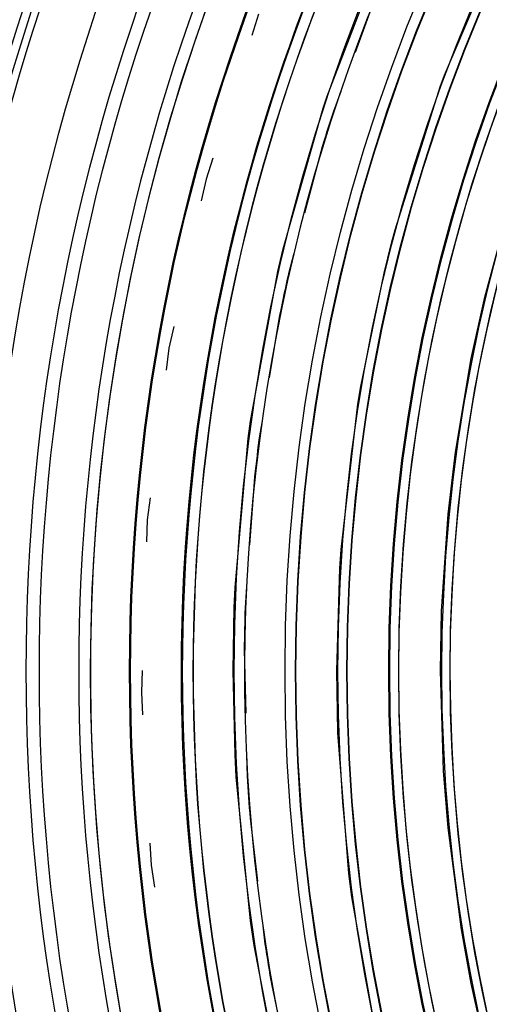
# Model space of a CAD drawing. Header units: millimetres. Extents: x -563 to -60, y -163 to 550.
# Tile 7 of 37: x -421 to -390, y 30 to 94. Entities that reach past the tile are written whole.
import ezdxf

# ---------------------------------------------------------------- set-up
doc = ezdxf.new("R2010")
doc.units = ezdxf.units.MM

# ---------------------------------------------------------------- blocks, each defined once
blk = doc.blocks.new('Stufenlinse__15', base_point=(-427.129, -85.347))
at = {"color": 1, "linetype": 'Continuous'}
for p, q in [((-393.159, 90.081), (-389.285, 99.193)), ((-400.728, 88.721), (-397.094, 98.179)), ((-397.508, 95.395), (-398.916, 91.557)), ((-405.149, 94.011), (-405.581, 92.65)), ((-402.684, 93.225), (-402.221, 94.459)), ((-403.134, 91.986), (-402.684, 93.225)), ((-403.51, 90.916), (-403.134, 91.986)), ((-404.013, 89.432), (-403.51, 90.916)), ((-393.41, 89.401), (-393.159, 90.081)), ((-404.438, 88.125), (-404.013, 89.432)), ((-399.844, 89.027), (-400.316, 87.74)), ((-396.345, 80.113), (-393.41, 89.401)), ((-400.981, 87.958), (-400.728, 88.721)), ((-404.848, 86.813), (-404.438, 88.125)), ((-403.552, 78.883), (-400.981, 87.958)), ((-405.244, 85.497), (-404.848, 86.813)), ((-405.624, 84.176), (-405.244, 85.497)), ((-401.132, 85.147), (-402.175, 81.193)), ((-408.092, 84.738), (-408.524, 83.376)), ((-405.874, 83.275), (-405.624, 84.176)), ((-408.524, 83.376), (-408.831, 81.982)), ((-406.356, 81.453), (-405.874, 83.275)), ((-406.703, 80.066), (-406.356, 81.453)), ((-390.556, 75.763), (-388.963, 81.633)), ((-407.033, 78.676), (-406.703, 80.066)), ((-396.571, 79.257), (-396.345, 80.113)), ((-403.894, 77.418), (-403.552, 78.883)), ((-397.054, 77.323), (-396.571, 79.257)), ((-407.321, 77.4), (-407.033, 78.676)), ((-402.862, 78.59), (-403.211, 77.264)), ((-407.644, 75.885), (-407.321, 77.4)), ((-405.656, 67.768), (-403.894, 77.418)), ((-398.57, 69.888), (-397.054, 77.323)), ((-407.931, 74.447), (-407.644, 75.885)), ((-391.426, 71.802), (-390.556, 75.763)), ((-408.203, 72.992), (-407.931, 74.447)), ((-403.781, 74.606), (-404.449, 70.573)), ((-410.612, 73.872), (-410.919, 72.479)), ((-410.919, 72.479), (-411.097, 71.063)), ((-408.458, 71.533), (-408.203, 72.992)), ((-392.44, 65.771), (-391.426, 71.802)), ((-408.694, 70.071), (-408.458, 71.533)), ((-408.912, 68.606), (-408.694, 70.071)), ((-398.738, 68.855), (-398.57, 69.888)), ((-409.114, 67.123), (-408.912, 68.606)), ((-399.812, 59.497), (-398.738, 68.855)), ((-405.806, 66.652), (-405.656, 67.768)), ((-404.889, 67.914), (-405.113, 66.562)), ((-409.302, 65.604), (-409.114, 67.123)), ((-406.65, 57.04), (-405.806, 66.652)), ((-409.47, 64.083), (-409.302, 65.604)), ((-392.912, 61.776), (-392.44, 65.771)), ((-409.619, 62.56), (-409.47, 64.083)), ((-405.431, 63.862), (-405.718, 59.785)), ((-412.134, 62.825), (-412.312, 61.409)), ((-409.748, 61.035), (-409.619, 62.56)), ((-393.338, 55.514), (-392.912, 61.776)), ((-412.312, 61.409), (-412.361, 59.981)), ((-409.849, 59.647), (-409.748, 61.035)), ((-409.952, 57.929), (-409.849, 59.647)), ((-399.891, 58.292), (-399.812, 59.497)), ((-410.024, 56.354), (-409.952, 57.929)), ((-400.092, 51.653), (-399.891, 58.292)), ((-406.703, 55.754), (-406.65, 57.04)), ((-405.907, 57.097), (-406.004, 55.729)), ((-410.075, 54.777), (-410.024, 56.354)), ((-406.775, 51.653), (-406.703, 55.754)), ((-393.41, 51.653), (-393.338, 55.514)), ((-410.106, 53.2), (-410.075, 54.777)), ((-410.116, 51.653), (-410.106, 53.2)), ((-406.067, 53.012), (-405.971, 48.924)), ((-412.644, 51.684), (-412.693, 50.257)), ((-410.105, 50), (-410.116, 51.653)), ((-406.65, 46.266), (-406.775, 51.653)), ((-400.061, 49.036), (-400.092, 51.653)), ((-393.209, 45.219), (-393.41, 51.653)), ((-412.693, 50.257), (-412.612, 48.832)), ((-410.071, 48.378), (-410.105, 50)), ((-400.02, 47.667), (-400.061, 49.036)), ((-410.016, 46.757), (-410.071, 48.378)), ((-399.314, 38.598), (-400.02, 47.667)), ((-409.939, 45.137), (-410.016, 46.757)), ((-406.574, 44.82), (-406.65, 46.266)), ((-405.908, 46.231), (-405.876, 44.861)), ((-409.849, 43.659), (-409.939, 45.137)), ((-392.912, 41.529), (-393.209, 45.219)), ((-405.656, 35.537), (-406.574, 44.82)), ((-409.715, 41.857), (-409.849, 43.659)), ((-405.685, 42.149), (-405.207, 38.089)), ((-409.568, 40.201), (-409.715, 41.857)), ((-392.057, 34.987), (-392.912, 41.529)), ((-412.139, 40.543), (-412.058, 39.118)), ((-409.398, 38.547), (-409.568, 40.201)), ((-412.058, 39.118), (-411.848, 37.707)), ((-409.205, 36.895), (-409.398, 38.547)), ((-399.122, 37.08), (-399.314, 38.598)), ((-408.987, 35.236), (-409.205, 36.895)), ((-397.579, 28.278), (-399.122, 37.08)), ((-408.743, 33.553), (-408.987, 35.236)), ((-405.423, 33.946), (-405.656, 35.537)), ((-404.892, 35.413), (-404.732, 34.052)), ((-391.426, 31.504), (-392.057, 34.987)), ((-403.676, 24.947), (-405.423, 33.946)), ((-408.475, 31.873), (-408.743, 33.553)), ((-408.182, 30.198), (-408.475, 31.873)), ((-404.287, 31.37), (-403.431, 27.373)), ((-390.556, 27.542), (-391.426, 31.504)), ((-407.866, 28.526), (-408.182, 30.198))]:
    blk.add_line(p, q, dxfattribs=at)
at = {"color": 7, "linetype": 'Continuous'}
blk.add_circle((-290.129, 51.653), 132.472, dxfattribs=at)
at = {"color": 1, "linetype": 'Continuous'}
for radius in [123.328, 123.263, 116.581, 113.304, 113.304, 112.633, 112.601, 109.899, 109.321, 109.289, 106.622, 106.559, 105.976, 102.664]:
    blk.add_circle((-290.129, 51.653), radius, dxfattribs=at)
for centre, radius, start, end in [((-290.129, 51.653), 129.164, 45, 225), ((-290.129, 51.653), 129.164, 45, 225), ((-290.129, 51.653), 130.01, 135, 315), ((-290.129, 51.653), 130.01, 135, 315), ((-290.129, 51.653), 136.456, 138.91164, 221.08836), ((-290.129, 51.653), 135.963, 138.91164, 221.08836), ((-290.129, 51.653), 126.604, 135, 315), ((-290.129, 51.653), 126.604, 135, 315), ((-290.121, 51.638), 125.868, 134.99813, 286.71242), ((-290.129, 51.653), 125.852, 135, 292.82609), ((-290.129, 51.653), 115.914, 129.62687, 242.46269), ((-290.106, 51.63), 119.955, 135, 315), ((-290.129, 51.63), 119.243, 134.99224, 224.99224), ((-290.129, 51.653), 119.227, 135, 315), ((-290.129, 51.63), 105.992, 134.99147, 224.99147), ((-290.129, 51.653), 103.218, 135, 315), ((-290.129, 51.675), 102.679, 135.00875, 225.00875), ((-290.13, 51.652), 115.946, 161.86511, 163.2084), ((-290.129, 51.653), 115.946, 167.23897, 168.58225), ((-290.129, 51.653), 115.946, 172.61224, 173.95553), ((-290.129, 51.653), 115.946, 177.98512, 179.32841), ((-290.129, 51.653), 115.946, 183.35843, 184.70171), ((-290.129, 51.653), 115.946, 188.73178, 190.07506)]:
    blk.add_arc(centre, radius, start, end, dxfattribs=at)
at = {"color": 7, "linetype": 'Continuous'}
blk.add_arc((-290.129, 51.653), 137, 139.00569, 220.99431, dxfattribs=at)
blk = doc.blocks.new('Kalibbriereinheit__16', base_point=(-427.129, -85.347))
blk.add_blockref('Stufenlinse__15', (-427.129, -85.347))
blk = doc.blocks.new('Elektronikeinheit_kpl___17', base_point=(-427.129, -85.347))
blk.add_blockref('Kalibbriereinheit__16', (-427.129, -85.347))
blk = doc.blocks.new('Frontteil__24', base_point=(-456.747, -152.348))
at = {"color": 1, "linetype": 'Continuous'}
for radius in [163.8, 162.615]:
    blk.add_arc((-290.129, 51.653), radius, 99.47369, 170.52632, dxfattribs=at)
blk = doc.blocks.new('Linsengehaeuse__52', base_point=(-448.248, -106.466))
at = {"color": 7, "linetype": 'Continuous'}
blk.add_arc((-290.129, 51.653), 160, 98.79581, 171.20419, dxfattribs=at)
blk = doc.blocks.new('Linsengehaeuse_kpl___56', base_point=(-469.229, -134.44))
blk.add_blockref('Linsengehaeuse__52', (-448.248, -106.466))
blk = doc.blocks.new('Linsengehaeuse__79', base_point=(-448.248, -106.466))
at = {"color": 7, "linetype": 'Continuous'}
blk.add_arc((-290.129, 51.653), 160, 98.79581, 171.20419, dxfattribs=at)
blk = doc.blocks.new('Linsengehaeuse_kpl_-Mot-L4_0006142__86', base_point=(-469.229, -134.44))
blk.add_blockref('Linsengehaeuse__79', (-448.248, -106.466))
blk = doc.blocks.new('Gehaeuse_kpl__87', base_point=(-469.229, -152.348))
for name, p in [('Linsengehaeuse_kpl___56', (-469.229, -134.44)), ('Linsengehaeuse_kpl_-Mot-L4_0006142__86', (-469.229, -134.44)), ('Frontteil__24', (-456.747, -152.348))]:
    blk.add_blockref(name, p)
blk = doc.blocks.new('L10-für-dxf-Internet__113', base_point=(-562.569, -163.347))
for name, p in [('Gehaeuse_kpl__87', (-469.229, -152.348)), ('Elektronikeinheit_kpl___17', (-427.129, -85.347))]:
    blk.add_blockref(name, p)
blk = doc.blocks.new('AllgA', base_point=(-118, 205))
blk.add_blockref('L10-für-dxf-Internet__113', (-562.569, -163.347))

msp = doc.modelspace()

# ---------------------------------------------------------------- block references
msp.add_blockref('AllgA', (-118, 205))

doc.saveas('drawing.dxf')
